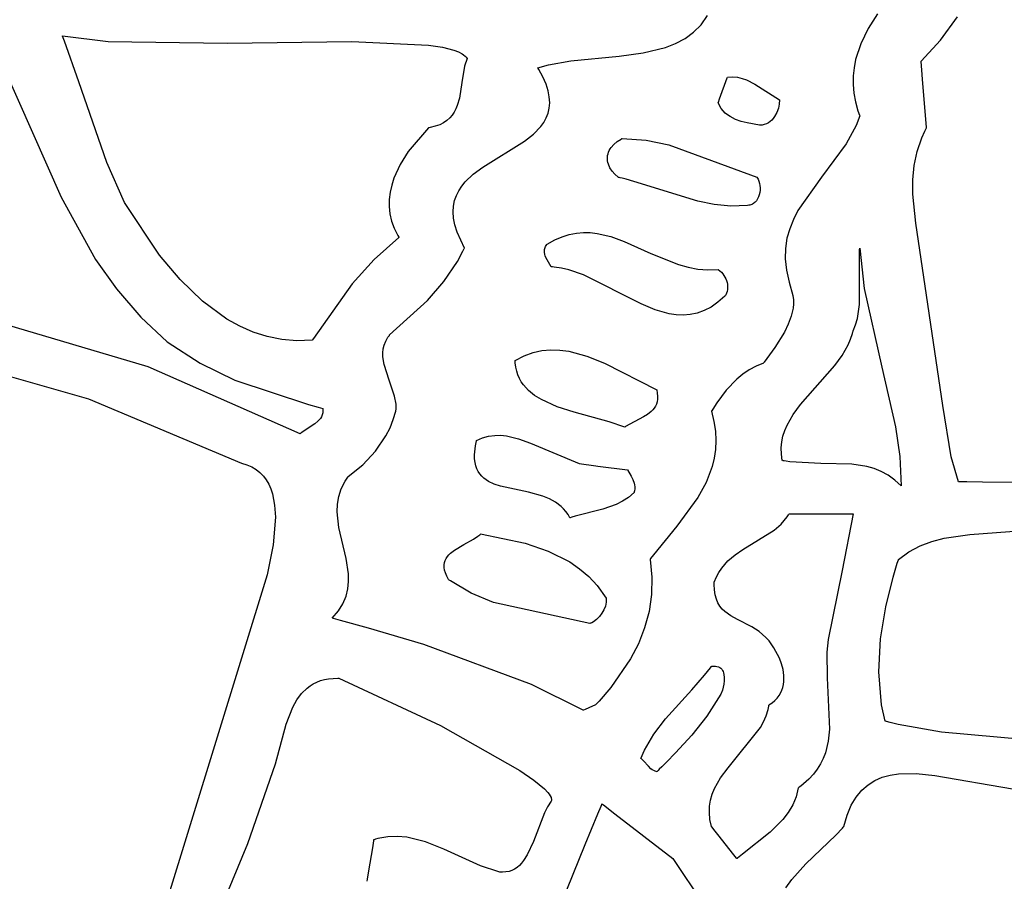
# Model space of a CAD drawing. Extents: x 21.3 to 51.6, y -34 to 34.1.
# Tile 12 of 117: x 45.4 to 46.4, y -30.3 to -29.4. Entities that reach past the tile are written whole.
import ezdxf

# ---------------------------------------------------------------- set-up
doc = ezdxf.new("R2010")
doc.units = 0

msp = doc.modelspace()

# ---------------------------------------------------------------- linework, layer by layer
at = {"layer": 'Layer 1', "color": 7, "linetype": 'CONTINUOUS'}
for p, q in [((46.128617, -29.378298), (46.135313, -29.368827)), ((46.311928, -29.367045), (46.302151, -29.382169)), ((46.111824, -29.392635), (46.120745, -29.386178)), ((46.120745, -29.386178), (46.128617, -29.378298)), ((46.302151, -29.382169), (46.294461, -29.39798)), ((45.464372, -29.389773), (45.464356, -29.389732)), ((45.46436, -29.389726), (45.511847, -29.395576)), ((45.464436, -29.389937), (45.464372, -29.389773)), ((45.464564, -29.390265), (45.464436, -29.389937)), ((45.466584, -29.395517), (45.464564, -29.390265)), ((45.481496, -29.437702), (45.466584, -29.395517)), ((45.511847, -29.395576), (45.635753, -29.397487)), ((45.635753, -29.397487), (45.765303, -29.395833)), ((45.765303, -29.395833), (45.845207, -29.399433)), ((46.101984, -29.397836), (46.111824, -29.392635)), ((45.845207, -29.399433), (45.859689, -29.401728)), ((45.859689, -29.401728), (45.871379, -29.404753)), ((45.871379, -29.404753), (45.876083, -29.406566)), ((45.876083, -29.406566), (45.879976, -29.408593)), ((46.068226, -29.407572), (46.091352, -29.401948)), ((46.091352, -29.401948), (46.101984, -29.397836)), ((46.294461, -29.39798), (46.289211, -29.414458)), ((45.879976, -29.408593), (45.881608, -29.409691)), ((45.881608, -29.409691), (45.883023, -29.410846)), ((45.885184, -29.413335), (45.882618, -29.421371)), ((45.883023, -29.410846), (45.884216, -29.41206)), ((45.884216, -29.41206), (45.885184, -29.413335)), ((45.96969, -29.419902), (45.993177, -29.415672)), ((45.993177, -29.415672), (46.043471, -29.410843)), ((46.043471, -29.410843), (46.068226, -29.407572)), ((46.289211, -29.414458), (46.287612, -29.42294)), ((45.403256, -29.423087), (45.462889, -29.557557)), ((45.882618, -29.421371), (45.879683, -29.438185)), ((45.95881, -29.423056), (45.96969, -29.419902)), ((45.958827, -29.423107), (45.95881, -29.423056)), ((45.958867, -29.423172), (45.958827, -29.423107)), ((45.959179, -29.423688), (45.958867, -29.423172)), ((45.959789, -29.424715), (45.959179, -29.423688)), ((45.964049, -29.432623), (45.959789, -29.424715)), ((46.287612, -29.42294), (46.286754, -29.431582)), ((45.967244, -29.440014), (45.964049, -29.432623)), ((46.286754, -29.431582), (46.286682, -29.44038)), ((45.510451, -29.521396), (45.481496, -29.437702)), ((45.879683, -29.438185), (45.877113, -29.454659)), ((45.969435, -29.446918), (45.967244, -29.440014)), ((45.970684, -29.453367), (45.969435, -29.446918)), ((46.286682, -29.44038), (46.287441, -29.449331)), ((45.877113, -29.454659), (45.875005, -29.462272)), ((45.971051, -29.45939), (45.970684, -29.453367)), ((46.287441, -29.449331), (46.289073, -29.458434)), ((45.873576, -29.465834), (45.871834, -29.469202)), ((45.875005, -29.462272), (45.873576, -29.465834)), ((45.969384, -29.470282), (45.970597, -29.465018)), ((45.970597, -29.465018), (45.971051, -29.45939)), ((46.289073, -29.458434), (46.291624, -29.467685)), ((46.291624, -29.467685), (46.293257, -29.472366)), ((45.864246, -29.477883), (45.860769, -29.48022)), ((45.867217, -29.475251), (45.864246, -29.477883)), ((45.86973, -29.472349), (45.867217, -29.475251)), ((45.871834, -29.469202), (45.86973, -29.472349)), ((45.964923, -29.47984), (45.967472, -29.475212)), ((45.967472, -29.475212), (45.969384, -29.470282)), ((46.293517, -29.473064), (46.289666, -29.483127)), ((46.293257, -29.472366), (46.293479, -29.472954)), ((46.293479, -29.472954), (46.293507, -29.473027)), ((45.844903, -29.485565), (45.824043, -29.510132)), ((45.845031, -29.485539), (45.844939, -29.485554)), ((45.845395, -29.485477), (45.845031, -29.485539)), ((45.846823, -29.485212), (45.845395, -29.485477)), ((45.852105, -29.483909), (45.846823, -29.485212)), ((45.856738, -29.482237), (45.852105, -29.483909)), ((45.860769, -29.48022), (45.856738, -29.482237)), ((45.954059, -29.492209), (45.961797, -29.484194)), ((45.961797, -29.484194), (45.964923, -29.47984)), ((46.289666, -29.483127), (46.279493, -29.502021)), ((45.944747, -29.4995), (45.954059, -29.492209)), ((45.901521, -29.526332), (45.944747, -29.4995)), ((46.279493, -29.502021), (46.253728, -29.536871)), ((45.824043, -29.510132), (45.815605, -29.523688)), ((45.529058, -29.563015), (45.510451, -29.521396)), ((45.815605, -29.523688), (45.809155, -29.537867)), ((45.891661, -29.53368), (45.901521, -29.526332)), ((45.809155, -29.537867), (45.80683, -29.545137)), ((45.883155, -29.541774), (45.891661, -29.53368)), ((46.253728, -29.536871), (46.22923, -29.571606)), ((45.80683, -29.545137), (45.805187, -29.552499)), ((45.876492, -29.550857), (45.879563, -29.546176)), ((45.879563, -29.546176), (45.883155, -29.541774)), ((45.462889, -29.557557), (45.498832, -29.622246)), ((45.804289, -29.559931), (45.804197, -29.567412)), ((45.805187, -29.552499), (45.804289, -29.559931)), ((45.87216, -29.561176), (45.874004, -29.555847)), ((45.874004, -29.555847), (45.876492, -29.550857)), ((45.565408, -29.618008), (45.529058, -29.563015)), ((45.804197, -29.567412), (45.804974, -29.574921)), ((45.870648, -29.572974), (45.871021, -29.566874)), ((45.871021, -29.566874), (45.87216, -29.561176)), ((45.804974, -29.574921), (45.80668, -29.582437)), ((45.871101, -29.579504), (45.870648, -29.572974)), ((45.872442, -29.586496), (45.871101, -29.579504)), ((46.224498, -29.580805), (46.220641, -29.590354)), ((46.22923, -29.571606), (46.224498, -29.580805)), ((45.80668, -29.582437), (45.809377, -29.589939)), ((45.809377, -29.589939), (45.813129, -29.597405)), ((45.874732, -29.59398), (45.872442, -29.586496)), ((46.220641, -29.590354), (46.217819, -29.600322)), ((45.814352, -29.599451), (45.788552, -29.622382)), ((45.813129, -29.597405), (45.814238, -29.599263)), ((45.814238, -29.599263), (45.81431, -29.599379)), ((45.81431, -29.599379), (45.814346, -29.599437)), ((45.882402, -29.610548), (45.874732, -29.59398)), ((46.217819, -29.600322), (46.216192, -29.610782)), ((45.880881, -29.613785), (45.882159, -29.611102)), ((45.882159, -29.611102), (45.882314, -29.610766)), ((45.882314, -29.610766), (45.882391, -29.610598)), ((46.216192, -29.610782), (46.215918, -29.621804)), ((46.293387, -29.611839), (46.293465, -29.611063)), ((46.293465, -29.611063), (46.293506, -29.610678)), ((46.293506, -29.610678), (46.293517, -29.610582)), ((46.293519, -29.610564), (46.298133, -29.652466)), ((45.586644, -29.643288), (45.565408, -29.618008)), ((45.875141, -29.624444), (45.880881, -29.613785)), ((46.293299, -29.639455), (46.293387, -29.611839)), ((45.498832, -29.622246), (45.520628, -29.652953)), ((45.788552, -29.622382), (45.765789, -29.647838)), ((45.860992, -29.645271), (45.875141, -29.624444)), ((46.215918, -29.621804), (46.217156, -29.63346)), ((46.217156, -29.63346), (46.220066, -29.645821)), ((46.293276, -29.669295), (46.293299, -29.639455)), ((45.609943, -29.665719), (45.586644, -29.643288)), ((45.765789, -29.647838), (45.725415, -29.704346)), ((45.843971, -29.665166), (45.860992, -29.645271)), ((46.220066, -29.645821), (46.224084, -29.659836)), ((46.298133, -29.652466), (46.3166, -29.734172)), ((45.553621, -29.733936), (45.283177, -29.653946)), ((45.520628, -29.652953), (45.545847, -29.682188)), ((46.224084, -29.659836), (46.224525, -29.664227)), ((45.635318, -29.684273), (45.609943, -29.665719)), ((45.804631, -29.700834), (45.843971, -29.665166)), ((46.224145, -29.672874), (46.222288, -29.681352)), ((46.224535, -29.668573), (46.224145, -29.672874)), ((46.224525, -29.664227), (46.224535, -29.668573)), ((46.291182, -29.683583), (46.293276, -29.669295)), ((45.545847, -29.682188), (45.573324, -29.707937)), ((46.222288, -29.681352), (46.219203, -29.689671)), ((45.64879, -29.691775), (45.635318, -29.684273)), ((45.662787, -29.697922), (45.64879, -29.691775)), ((46.219203, -29.689671), (46.215139, -29.69784)), ((46.286575, -29.696668), (46.289245, -29.690313)), ((46.289245, -29.690313), (46.291182, -29.683583)), ((45.67731, -29.702586), (45.662787, -29.697922)), ((45.692363, -29.705637), (45.67731, -29.702586)), ((45.800588, -29.707276), (45.802895, -29.703244)), ((45.802895, -29.703244), (45.804328, -29.701228)), ((45.804328, -29.701228), (45.80452, -29.700976)), ((45.80452, -29.700976), (45.804618, -29.70085)), ((46.215139, -29.69784), (46.205068, -29.713773)), ((46.284044, -29.705154), (46.285956, -29.699193)), ((46.285956, -29.699193), (46.286342, -29.697672)), ((46.286342, -29.697672), (46.286521, -29.696907)), ((46.286521, -29.696907), (46.286564, -29.696715)), ((45.279122, -29.707174), (45.491563, -29.767153)), ((45.573324, -29.707937), (45.607506, -29.730185)), ((45.707947, -29.706949), (45.692363, -29.705637)), ((45.724064, -29.706391), (45.707947, -29.706949)), ((45.724123, -29.706315), (45.724085, -29.706373)), ((45.724199, -29.706199), (45.724123, -29.706315)), ((45.725415, -29.704346), (45.724199, -29.706199)), ((45.797968, -29.71535), (45.798968, -29.711311)), ((45.798968, -29.711311), (45.800588, -29.707276)), ((46.205068, -29.713773), (46.194063, -29.729235)), ((46.275291, -29.722023), (46.281589, -29.710934)), ((46.281589, -29.710934), (46.284044, -29.705154)), ((45.797521, -29.719393), (45.797968, -29.71535)), ((45.797559, -29.723441), (45.797521, -29.719393)), ((45.798821, -29.731562), (45.797559, -29.723441)), ((46.267547, -29.732617), (46.275291, -29.722023)), ((45.711565, -29.80361), (45.553621, -29.733936)), ((45.607506, -29.730185), (45.643721, -29.747726)), ((45.804206, -29.747932), (45.798821, -29.731562)), ((46.185734, -29.733112), (46.178502, -29.736991)), ((46.193514, -29.730006), (46.185734, -29.733112)), ((46.193726, -29.729711), (46.193558, -29.729949)), ((46.194063, -29.729235), (46.193726, -29.729711)), ((46.231838, -29.773159), (46.267547, -29.732617)), ((46.3166, -29.734172), (46.330833, -29.79625)), ((46.171785, -29.741552), (46.165553, -29.7467)), ((46.178502, -29.736991), (46.171785, -29.741552)), ((45.643721, -29.747726), (45.72034, -29.773258)), ((45.809814, -29.764543), (45.804206, -29.747932)), ((46.165553, -29.7467), (46.154419, -29.758386)), ((45.811355, -29.772964), (45.809814, -29.764543)), ((46.154419, -29.758386), (46.144851, -29.771302)), ((45.491563, -29.767153), (45.650464, -29.83417)), ((45.72034, -29.773258), (45.730164, -29.775902)), ((45.811574, -29.777208), (45.811355, -29.772964)), ((46.144851, -29.771302), (46.140576, -29.777989)), ((46.224154, -29.783614), (46.231838, -29.773159)), ((45.730164, -29.775902), (45.735089, -29.7772)), ((45.73447, -29.783986), (45.733676, -29.785854)), ((45.735005, -29.781938), (45.73447, -29.783986)), ((45.735252, -29.779691), (45.735005, -29.781938)), ((45.735089, -29.7772), (45.735166, -29.77722)), ((45.735184, -29.777225), (45.735252, -29.779691)), ((45.808457, -29.788759), (45.810996, -29.779898)), ((45.810996, -29.779898), (45.811485, -29.777663)), ((45.811485, -29.777663), (45.811542, -29.777383)), ((45.811542, -29.777383), (45.811571, -29.777243)), ((46.139359, -29.780022), (46.141927, -29.790738)), ((46.139429, -29.779878), (46.139366, -29.779983)), ((46.139556, -29.779668), (46.139429, -29.779878)), ((46.140576, -29.777989), (46.139556, -29.779668)), ((46.217939, -29.794509), (46.224154, -29.783614)), ((45.726817, -29.793174), (45.712682, -29.802579)), ((45.730026, -29.790573), (45.726817, -29.793174)), ((45.731426, -29.789128), (45.730026, -29.790573)), ((45.732652, -29.787562), (45.731426, -29.789128)), ((45.733676, -29.785854), (45.732652, -29.787562)), ((45.805035, -29.797443), (45.808457, -29.788759)), ((46.141927, -29.790738), (46.143412, -29.800964)), ((46.215534, -29.800169), (46.217939, -29.794509)), ((45.711939, -29.803258), (45.711582, -29.803607)), ((45.712682, -29.802579), (45.711939, -29.803258)), ((45.790095, -29.821809), (45.800793, -29.805887)), ((45.800793, -29.805887), (45.805035, -29.797443)), ((46.143412, -29.800964), (46.143886, -29.810738)), ((46.212433, -29.812015), (46.213679, -29.805998)), ((46.213679, -29.805998), (46.215534, -29.800169)), ((46.330833, -29.79625), (46.335244, -29.827049)), ((46.143886, -29.810738), (46.143421, -29.820098)), ((46.211858, -29.818239), (46.212433, -29.812015)), ((45.776861, -29.836029), (45.790095, -29.821809)), ((46.143421, -29.820098), (46.142091, -29.829084)), ((46.212015, -29.82469), (46.211858, -29.818239)), ((46.212963, -29.831387), (46.212015, -29.82469)), ((45.650464, -29.83417), (45.656125, -29.835824)), ((45.656125, -29.835824), (45.661224, -29.838004)), ((45.761588, -29.84805), (45.776861, -29.836029)), ((46.142091, -29.829084), (46.139967, -29.837734)), ((46.213086, -29.831419), (46.213025, -29.831404)), ((46.213208, -29.831447), (46.213086, -29.831419)), ((46.213452, -29.831503), (46.213208, -29.831447)), ((46.213941, -29.831613), (46.213452, -29.831503)), ((46.214921, -29.831825), (46.213941, -29.831613)), ((46.216886, -29.832219), (46.214921, -29.831825)), ((46.220837, -29.832892), (46.216886, -29.832219)), ((46.253103, -29.834547), (46.220837, -29.832892)), ((46.285336, -29.835191), (46.253103, -29.834547)), ((46.300912, -29.837617), (46.285336, -29.835191)), ((46.335244, -29.827049), (46.336574, -29.85778)), ((45.661224, -29.838004), (45.665781, -29.840688)), ((45.665781, -29.840688), (45.669814, -29.843855)), ((45.669814, -29.843855), (45.673343, -29.847482)), ((46.139967, -29.837734), (46.133629, -29.854184)), ((46.308472, -29.83979), (46.300912, -29.837617)), ((46.315844, -29.842769), (46.308472, -29.83979)), ((46.323003, -29.846677), (46.315844, -29.842769)), ((46.329922, -29.85164), (46.323003, -29.846677)), ((45.673343, -29.847482), (45.676388, -29.851547)), ((45.676388, -29.851547), (45.678968, -29.856029)), ((45.678968, -29.856029), (45.681103, -29.860905)), ((45.754377, -29.860674), (45.758398, -29.852761)), ((45.758398, -29.852761), (45.761011, -29.848829)), ((45.761011, -29.848829), (45.761368, -29.848339)), ((45.761368, -29.848339), (45.761549, -29.848094)), ((46.133629, -29.854184), (46.124987, -29.869757)), ((46.336574, -29.85778), (46.329922, -29.85164)), ((45.681103, -29.860905), (45.682812, -29.866154)), ((45.682812, -29.866154), (45.685031, -29.87768)), ((45.751798, -29.868642), (45.754377, -29.860674)), ((45.685031, -29.87768), (45.685782, -29.890433)), ((45.750172, -29.884704), (45.750462, -29.876656)), ((45.750462, -29.876656), (45.751798, -29.868642)), ((46.124987, -29.869757), (46.103114, -29.899518)), ((45.751935, -29.900865), (45.750172, -29.884704)), ((46.217955, -29.889939), (46.219365, -29.887825)), ((46.219365, -29.887825), (46.219706, -29.88728)), ((46.219706, -29.88728), (46.219875, -29.887005)), ((46.219915, -29.886949), (46.219968, -29.886949)), ((46.219968, -29.886949), (46.220225, -29.886949)), ((46.220225, -29.886949), (46.221314, -29.886949)), ((46.221314, -29.886949), (46.231917, -29.886949)), ((46.231917, -29.886949), (46.286574, -29.886949)), ((46.286574, -29.886949), (46.27536, -29.945707)), ((45.685782, -29.890433), (45.683504, -29.918915)), ((46.204474, -29.903775), (46.211653, -29.897469)), ((46.211653, -29.897469), (46.217955, -29.889939)), ((45.759288, -29.933151), (45.751935, -29.900865)), ((46.103114, -29.899518), (46.078988, -29.929502)), ((46.171811, -29.923815), (46.204474, -29.903775)), ((46.381281, -29.912121), (46.407912, -29.908183)), ((46.407912, -29.908183), (46.463272, -29.904044)), ((46.356332, -29.920087), (46.36855, -29.91547)), ((46.36855, -29.91547), (46.381281, -29.912121)), ((45.683504, -29.918915), (45.677226, -29.950194)), ((46.163865, -29.92929), (46.171811, -29.923815)), ((46.3338, -29.934168), (46.344718, -29.926233)), ((46.344718, -29.926233), (46.356332, -29.920087)), ((45.761709, -29.94911), (45.759288, -29.933151)), ((46.075467, -29.934188), (46.077376, -29.95276)), ((46.07568, -29.933879), (46.075498, -29.934124)), ((46.076045, -29.93339), (46.07568, -29.933879)), ((46.078988, -29.929502), (46.076045, -29.93339)), ((46.149926, -29.943262), (46.156489, -29.935655)), ((46.156489, -29.935655), (46.163865, -29.92929)), ((46.328213, -29.952526), (46.332557, -29.938053)), ((46.332557, -29.938053), (46.333669, -29.934572)), ((46.333669, -29.934572), (46.333738, -29.934356)), ((46.333738, -29.934356), (46.333773, -29.934248)), ((46.333773, -29.934248), (46.333791, -29.934195)), ((45.761913, -29.957007), (45.761709, -29.94911)), ((46.144416, -29.952464), (46.147025, -29.947642)), ((46.147025, -29.947642), (46.149926, -29.943262)), ((46.27536, -29.945707), (46.260506, -30.017443)), ((45.677226, -29.950194), (45.555428, -30.34601)), ((45.76118, -29.964836), (45.761913, -29.957007)), ((46.077376, -29.95276), (46.076947, -29.970829)), ((46.142096, -29.960263), (46.142107, -29.958729)), ((46.142107, -29.958729), (46.142124, -29.957946)), ((46.142124, -29.957946), (46.142127, -29.957847)), ((46.142127, -29.957847), (46.142129, -29.957797)), ((46.142132, -29.957773), (46.144416, -29.952464)), ((46.320502, -29.983681), (46.328213, -29.952526)), ((45.759314, -29.972586), (45.76118, -29.964836)), ((46.142382, -29.965956), (46.142096, -29.960263)), ((46.143164, -29.970993), (46.142382, -29.965956)), ((45.756116, -29.980246), (45.759314, -29.972586)), ((46.076947, -29.970829), (46.074344, -29.988374)), ((46.144404, -29.975433), (46.143164, -29.970993)), ((46.146065, -29.979338), (46.144404, -29.975433)), ((46.14811, -29.982768), (46.146065, -29.979338)), ((45.744932, -29.995257), (45.751388, -29.987807)), ((45.751388, -29.987807), (45.756116, -29.980246)), ((46.074344, -29.988374), (46.069733, -30.005376)), ((46.150501, -29.985786), (46.14811, -29.982768)), ((46.1532, -29.988452), (46.150501, -29.985786)), ((46.159373, -29.992974), (46.1532, -29.988452)), ((46.31512, -30.016911), (46.320502, -29.983681)), ((45.744978, -29.995299), (45.744921, -29.995283)), ((45.745433, -29.995425), (45.744978, -29.995299)), ((45.746343, -29.995677), (45.745433, -29.995425)), ((45.753618, -29.997694), (45.746343, -29.995677)), ((45.782647, -30.005814), (45.753618, -29.997694)), ((46.166329, -29.996822), (46.159373, -29.992974)), ((46.181394, -30.004457), (46.166329, -29.996822)), ((45.840211, -30.022815), (45.782647, -30.005814)), ((46.069733, -30.005376), (46.063281, -30.021813)), ((46.188901, -30.009222), (46.181394, -30.004457)), ((46.195992, -30.01527), (46.188901, -30.009222)), ((46.199288, -30.018929), (46.195992, -30.01527)), ((46.204313, -30.026099), (46.199288, -30.018929)), ((46.260506, -30.017443), (46.259141, -30.030478)), ((46.313294, -30.051173), (46.31512, -30.016911)), ((45.95221, -30.064212), (45.840211, -30.022815)), ((46.063281, -30.021813), (46.055152, -30.037665)), ((46.209928, -30.036767), (46.204313, -30.026099)), ((46.259141, -30.030478), (46.259602, -30.057252)), ((46.055152, -30.037665), (46.03453, -30.06753)), ((46.212155, -30.042682), (46.209928, -30.036767)), ((46.132018, -30.054644), (46.138143, -30.0469)), ((46.138143, -30.0469), (46.138877, -30.045922)), ((46.138877, -30.045922), (46.139242, -30.045431)), ((46.139242, -30.045431), (46.139332, -30.045309)), ((46.139355, -30.04528), (46.141463, -30.045069)), ((46.141463, -30.045069), (46.143357, -30.045106)), ((46.143357, -30.045106), (46.145045, -30.045375)), ((46.145045, -30.045375), (46.146537, -30.045858)), ((46.146537, -30.045858), (46.147842, -30.046537)), ((46.147842, -30.046537), (46.148969, -30.047396)), ((46.148969, -30.047396), (46.149928, -30.048418)), ((46.149928, -30.048418), (46.150727, -30.049586)), ((46.150727, -30.049586), (46.151375, -30.050881)), ((46.151375, -30.050881), (46.151883, -30.052287)), ((46.213788, -30.048819), (46.212155, -30.042682)), ((46.214669, -30.055053), (46.213788, -30.048819)), ((46.316251, -30.085423), (46.313294, -30.051173)), ((45.725213, -30.063519), (45.728799, -30.061713)), ((45.728799, -30.061713), (45.732631, -30.060228)), ((45.732631, -30.060228), (45.736723, -30.059075)), ((45.736723, -30.059075), (45.741086, -30.058268)), ((45.741086, -30.058268), (45.750678, -30.057744)), ((45.750678, -30.057744), (45.751317, -30.057761)), ((45.751317, -30.057761), (45.751639, -30.057772)), ((45.751639, -30.057772), (45.7518, -30.057778)), ((45.7518, -30.057778), (45.75184, -30.057779)), ((45.75184, -30.057779), (45.751879, -30.05779)), ((45.751879, -30.05779), (45.857535, -30.106886)), ((46.118787, -30.06982), (46.132018, -30.054644)), ((46.151883, -30.052287), (46.152258, -30.053788)), ((46.152622, -30.060383), (46.152249, -30.063797)), ((46.152258, -30.053788), (46.152649, -30.057001)), ((46.152649, -30.057001), (46.152622, -30.060383)), ((46.214238, -30.064317), (46.214641, -30.061262)), ((46.214641, -30.061262), (46.214669, -30.055053)), ((46.259602, -30.057252), (46.26209, -30.110529)), ((45.713089, -30.073684), (45.718733, -30.068039)), ((45.718733, -30.068039), (45.721862, -30.065632)), ((45.721862, -30.065632), (45.725213, -30.063519)), ((46.005983, -30.091094), (45.95221, -30.064212)), ((46.03453, -30.06753), (46.022368, -30.081502)), ((46.091609, -30.100075), (46.118787, -30.06982)), ((46.150762, -30.070171), (46.149074, -30.074449)), ((46.151605, -30.067106), (46.150762, -30.070171)), ((46.152249, -30.063797), (46.151605, -30.067106)), ((46.211235, -30.073105), (46.212554, -30.070255)), ((46.212554, -30.070255), (46.213549, -30.06732)), ((46.213549, -30.06732), (46.214238, -30.064317)), ((45.703913, -30.087933), (45.708183, -30.08035)), ((45.708183, -30.08035), (45.713089, -30.073684)), ((46.022368, -30.081502), (46.019162, -30.084892)), ((46.149074, -30.074449), (46.13436, -30.097191)), ((46.202317, -30.083358), (46.205132, -30.080998)), ((46.205132, -30.080998), (46.207543, -30.078492)), ((46.207543, -30.078492), (46.209571, -30.075856)), ((46.209571, -30.075856), (46.211235, -30.073105)), ((45.696884, -30.105439), (45.703913, -30.087933)), ((46.006019, -30.091115), (46.005983, -30.091094)), ((46.006075, -30.09109), (46.006025, -30.091112)), ((46.008031, -30.09022), (46.006075, -30.09109)), ((46.015567, -30.086871), (46.008031, -30.09022)), ((46.018164, -30.085717), (46.015567, -30.086871)), ((46.018439, -30.085595), (46.018164, -30.085717)), ((46.018504, -30.085566), (46.018439, -30.085595)), ((46.018757, -30.085313), (46.018555, -30.085523)), ((46.019162, -30.084892), (46.018757, -30.085313)), ((46.196111, -30.096801), (46.198091, -30.090306)), ((46.198091, -30.090306), (46.19883, -30.086932)), ((46.19883, -30.086932), (46.198986, -30.086074)), ((46.198986, -30.086074), (46.19906, -30.085643)), ((46.19906, -30.085643), (46.199069, -30.085589)), ((46.19908, -30.085556), (46.202317, -30.083358)), ((46.319907, -30.102217), (46.316251, -30.085423)), ((46.079495, -30.115813), (46.091609, -30.100075)), ((46.13436, -30.097191), (46.118866, -30.116808)), ((46.190422, -30.108904), (46.193527, -30.102988)), ((46.193527, -30.102988), (46.196111, -30.096801)), ((46.31995, -30.102238), (46.319907, -30.102217)), ((46.320058, -30.102271), (46.31995, -30.102238)), ((46.320493, -30.102404), (46.320058, -30.102271)), ((46.321378, -30.102669), (46.320493, -30.102404)), ((46.325119, -30.103726), (46.321378, -30.102669)), ((45.686066, -30.146906), (45.696884, -30.105439)), ((45.857535, -30.106886), (45.940121, -30.153622)), ((46.156715, -30.151005), (46.190422, -30.108904)), ((46.26209, -30.110529), (46.260707, -30.12315)), ((46.333536, -30.105818), (46.325119, -30.103726)), ((46.378577, -30.113865), (46.333536, -30.105818)), ((46.069585, -30.132399), (46.079495, -30.115813)), ((46.118866, -30.116808), (46.101809, -30.135385)), ((46.260707, -30.12315), (46.257722, -30.135271)), ((46.672899, -30.140022), (46.378577, -30.113865)), ((46.065744, -30.141112), (46.069585, -30.132399)), ((46.065855, -30.141199), (46.06577, -30.141134)), ((46.066025, -30.14133), (46.065855, -30.141199)), ((46.068645, -30.143717), (46.066025, -30.14133)), ((46.073687, -30.149241), (46.068645, -30.143717)), ((46.101809, -30.135385), (46.09245, -30.144934)), ((46.255504, -30.14111), (46.252736, -30.146783)), ((46.257722, -30.135271), (46.255504, -30.14111)), ((45.657317, -30.22965), (45.686066, -30.146906)), ((45.940121, -30.153622), (45.954731, -30.163782)), ((46.07633, -30.151792), (46.073687, -30.149241)), ((46.07773, -30.152886), (46.07633, -30.151792)), ((46.0792, -30.153811), (46.07773, -30.152886)), ((46.080755, -30.154529), (46.0792, -30.153811)), ((46.083705, -30.153708), (46.083058, -30.154355)), ((46.084989, -30.152424), (46.083705, -30.153708)), ((46.087521, -30.149888), (46.084989, -30.152424)), ((46.09245, -30.144934), (46.087521, -30.149888)), ((46.148844, -30.161453), (46.156715, -30.151005)), ((46.249368, -30.152276), (46.245349, -30.157575)), ((46.252736, -30.146783), (46.249368, -30.152276)), ((45.954731, -30.163782), (45.965503, -30.172701)), ((46.082408, -30.155004), (46.080755, -30.154529)), ((46.08249, -30.154923), (46.08245, -30.154964)), ((46.082571, -30.154842), (46.08249, -30.154923)), ((46.082734, -30.154679), (46.082571, -30.154842)), ((46.083058, -30.154355), (46.082734, -30.154679)), ((46.142513, -30.17247), (46.148844, -30.161453)), ((46.24063, -30.162667), (46.235161, -30.167537)), ((46.245349, -30.157575), (46.24063, -30.162667)), ((46.302109, -30.168487), (46.309209, -30.16405)), ((46.309209, -30.16405), (46.316867, -30.160768)), ((46.316867, -30.160768), (46.32503, -30.158528)), ((46.32503, -30.158528), (46.333642, -30.157216)), ((46.333642, -30.157216), (46.352002, -30.156929)), ((46.352002, -30.156929), (46.371516, -30.159003)), ((46.371516, -30.159003), (46.452505, -30.172868)), ((45.965503, -30.172701), (45.969227, -30.176598)), ((46.140131, -30.178285), (46.142513, -30.17247)), ((46.229629, -30.171671), (46.227381, -30.180893)), ((46.229721, -30.171607), (46.229669, -30.171642)), ((46.230537, -30.171037), (46.229721, -30.171607)), ((46.232129, -30.169885), (46.230537, -30.171037)), ((46.235161, -30.167537), (46.232129, -30.169885)), ((46.289796, -30.181275), (46.29562, -30.174191)), ((46.29562, -30.174191), (46.302109, -30.168487)), ((45.969227, -30.176598), (45.970635, -30.178388)), ((45.970635, -30.178388), (45.971725, -30.180066)), ((45.971725, -30.180066), (45.972486, -30.181627)), ((45.972486, -30.181627), (45.97274, -30.182362)), ((45.97274, -30.182362), (45.972907, -30.183066)), ((45.972977, -30.184379), (45.972877, -30.184986)), ((45.972907, -30.183066), (45.972986, -30.183738)), ((45.972986, -30.183738), (45.972977, -30.184379)), ((46.137346, -30.190718), (46.138381, -30.184355)), ((46.138381, -30.184355), (46.140131, -30.178285)), ((46.227381, -30.180893), (46.223837, -30.189409)), ((46.284692, -30.189853), (46.289796, -30.181275)), ((45.968919, -30.191285), (45.965583, -30.197802)), ((45.972684, -30.185559), (45.968919, -30.191285)), ((45.972877, -30.184986), (45.972684, -30.185559)), ((46.021141, -30.198826), (46.024426, -30.190852)), ((46.024426, -30.190852), (46.025248, -30.188858)), ((46.025248, -30.188858), (46.025454, -30.18836)), ((46.025471, -30.188341), (46.025529, -30.188385)), ((46.025529, -30.188385), (46.025812, -30.188604)), ((46.025812, -30.188604), (46.027015, -30.189535)), ((46.027015, -30.189535), (46.038722, -30.198592)), ((46.137107, -30.197411), (46.137346, -30.190718)), ((46.223837, -30.189409), (46.219184, -30.197289)), ((46.280361, -30.200036), (46.284692, -30.189853)), ((45.965583, -30.197802), (45.954065, -30.22743)), ((46.00804, -30.230728), (46.021141, -30.198826)), ((46.038722, -30.198592), (46.099074, -30.24528)), ((46.137748, -30.20447), (46.137107, -30.197411)), ((46.13935, -30.211935), (46.137748, -30.20447)), ((46.213612, -30.204606), (46.200469, -30.217838)), ((46.219184, -30.197289), (46.213612, -30.204606)), ((46.276857, -30.211937), (46.280361, -30.200036)), ((46.139388, -30.211992), (46.139361, -30.211958)), ((46.139502, -30.212136), (46.139388, -30.211992)), ((46.139957, -30.212711), (46.139502, -30.212136)), ((46.141662, -30.214864), (46.139957, -30.212711)), ((46.147389, -30.222098), (46.141662, -30.214864)), ((46.26852, -30.220912), (46.275498, -30.213497)), ((46.275498, -30.213497), (46.276322, -30.212561)), ((46.276322, -30.212561), (46.27673, -30.212092)), ((46.27673, -30.212092), (46.276831, -30.211975)), ((45.787961, -30.225853), (45.787937, -30.226001)), ((45.788065, -30.225802), (45.787985, -30.225828)), ((45.788702, -30.225593), (45.788065, -30.225802)), ((45.789975, -30.225197), (45.788702, -30.225593)), ((45.792516, -30.224485), (45.789975, -30.225197)), ((45.802597, -30.222641), (45.792516, -30.224485)), ((45.812561, -30.22226), (45.802597, -30.222641)), ((45.82242, -30.223149), (45.812561, -30.22226)), ((45.841879, -30.227955), (45.82242, -30.223149)), ((46.16117, -30.239503), (46.147389, -30.222098)), ((46.200469, -30.217838), (46.171481, -30.2407)), ((46.237432, -30.250711), (46.26852, -30.220912)), ((45.597589, -30.372522), (45.657317, -30.22965)), ((45.786639, -30.234047), (45.782801, -30.257841)), ((45.787822, -30.226715), (45.786639, -30.234047)), ((45.787937, -30.226001), (45.787822, -30.226715)), ((45.861085, -30.235508), (45.841879, -30.227955)), ((45.899169, -30.252636), (45.861085, -30.235508)), ((45.954065, -30.22743), (45.947686, -30.241325)), ((45.982117, -30.294593), (46.00804, -30.230728)), ((45.947686, -30.241325), (45.943912, -30.24728)), ((46.099074, -30.24528), (46.157299, -30.332043)), ((46.165257, -30.244666), (46.16117, -30.239503)), ((46.165652, -30.245164), (46.165257, -30.244666)), ((46.165733, -30.245267), (46.165652, -30.245164)), ((46.165992, -30.245075), (46.165788, -30.245243)), ((46.166403, -30.244739), (46.165992, -30.245075)), ((46.168065, -30.243395), (46.166403, -30.244739)), ((46.171481, -30.2407), (46.168065, -30.243395)), ((45.918267, -30.259104), (45.899169, -30.252636)), ((45.934583, -30.256116), (45.93179, -30.257525)), ((45.937176, -30.254359), (45.934583, -30.256116)), ((45.939585, -30.252283), (45.937176, -30.254359)), ((45.941826, -30.249914), (45.939585, -30.252283)), ((45.943912, -30.24728), (45.941826, -30.249914)), ((46.222931, -30.266851), (46.237432, -30.250711)), ((45.781373, -30.266694), (45.781051, -30.268694)), ((45.782801, -30.257841), (45.781373, -30.266694)), ((45.919277, -30.259252), (45.918267, -30.259104)), ((45.920221, -30.259329), (45.919277, -30.259252)), ((45.92206, -30.259397), (45.920221, -30.259329)), ((45.925544, -30.259192), (45.92206, -30.259397)), ((45.928782, -30.258559), (45.925544, -30.259192)), ((45.93179, -30.257525), (45.928782, -30.258559)), ((45.781051, -30.268694), (45.781024, -30.268861)), ((46.216678, -30.27552), (46.222931, -30.266851))]:
    msp.add_line(p, q, dxfattribs=at)
at = {"layer": 'Layer 1', "color": 8, "linetype": 'CONTINUOUS'}
for p, q in [((46.377317, -29.394255), (46.395286, -29.370243)), ((46.357412, -29.416112), (46.377317, -29.394255)), ((46.357416, -29.41621), (46.35741, -29.416126)), ((46.357449, -29.416612), (46.357416, -29.41621)), ((46.3578, -29.42101), (46.357449, -29.416612)), ((46.359266, -29.439327), (46.3578, -29.42101)), ((46.147716, -29.455322), (46.155725, -29.433577)), ((46.155725, -29.433577), (46.155984, -29.432875)), ((46.155984, -29.432875), (46.156019, -29.43278)), ((46.15602, -29.43278), (46.161321, -29.4325)), ((46.161321, -29.4325), (46.166327, -29.432959)), ((46.166327, -29.432959), (46.17108, -29.434055)), ((46.17108, -29.434055), (46.175622, -29.435687)), ((46.175622, -29.435687), (46.184233, -29.440157)), ((46.184233, -29.440157), (46.210188, -29.45639)), ((46.362575, -29.480692), (46.359266, -29.439327)), ((46.146462, -29.458727), (46.147716, -29.455322)), ((46.210188, -29.45639), (46.209863, -29.460715)), ((46.147743, -29.46238), (46.146299, -29.45917)), ((46.146305, -29.459151), (46.146335, -29.459071)), ((46.146335, -29.459071), (46.146462, -29.458727)), ((46.149459, -29.465254), (46.147743, -29.46238)), ((46.151422, -29.467815), (46.149459, -29.465254)), ((46.153612, -29.470085), (46.151422, -29.467815)), ((46.208886, -29.465202), (46.207258, -29.469624)), ((46.209863, -29.460715), (46.208886, -29.465202)), ((46.156004, -29.472087), (46.153612, -29.470085)), ((46.158578, -29.473843), (46.156004, -29.472087)), ((46.164179, -29.476705), (46.158578, -29.473843)), ((46.170237, -29.47885), (46.164179, -29.476705)), ((46.20205, -29.47736), (46.200341, -29.478898)), ((46.203596, -29.475636), (46.20205, -29.47736)), ((46.20498, -29.473753), (46.203596, -29.475636)), ((46.207258, -29.469624), (46.20498, -29.473753)), ((46.176571, -29.480459), (46.170237, -29.47885)), ((46.189354, -29.48278), (46.176571, -29.480459)), ((46.189516, -29.482779), (46.189354, -29.48278)), ((46.189678, -29.482777), (46.189516, -29.482779)), ((46.19, -29.482769), (46.189678, -29.482777)), ((46.190636, -29.482736), (46.19, -29.482769)), ((46.191877, -29.482606), (46.190636, -29.482736)), ((46.194237, -29.482102), (46.191877, -29.482606)), ((46.196434, -29.481297), (46.194237, -29.482102)), ((46.198469, -29.480219), (46.196434, -29.481297)), ((46.200341, -29.478898), (46.198469, -29.480219)), ((46.36112, -29.489056), (46.362922, -29.485636)), ((46.362925, -29.485072), (46.362575, -29.480692)), ((46.362922, -29.485636), (46.362951, -29.485583)), ((46.362957, -29.485469), (46.362925, -29.485072)), ((46.362963, -29.485549), (46.362957, -29.485469)), ((46.041098, -29.499784), (46.045327, -29.497171)), ((46.045327, -29.497171), (46.04591, -29.496866)), ((46.04591, -29.496866), (46.046207, -29.496716)), ((46.046207, -29.496716), (46.046281, -29.496678)), ((46.046302, -29.49667), (46.071321, -29.498147)), ((46.071321, -29.498147), (46.09484, -29.503185)), ((46.353129, -29.510183), (46.357935, -29.495988)), ((46.357935, -29.495988), (46.36112, -29.489056)), ((46.03224, -29.510836), (46.032953, -29.509121)), ((46.032953, -29.509121), (46.033847, -29.507442)), ((46.033847, -29.507442), (46.034924, -29.505805)), ((46.034924, -29.505805), (46.037635, -29.502677)), ((46.037635, -29.502677), (46.041098, -29.499784)), ((46.09484, -29.503185), (46.139432, -29.519403)), ((46.031166, -29.517938), (46.031171, -29.516138)), ((46.031334, -29.519745), (46.031166, -29.517938)), ((46.031171, -29.516138), (46.031351, -29.51435)), ((46.031351, -29.51435), (46.031706, -29.512581)), ((46.031706, -29.512581), (46.03224, -29.510836)), ((46.350189, -29.52474), (46.353129, -29.510183)), ((46.031672, -29.521554), (46.031334, -29.519745)), ((46.03218, -29.523359), (46.031672, -29.521554)), ((46.033696, -29.526931), (46.03218, -29.523359)), ((46.035869, -29.530418), (46.033696, -29.526931)), ((46.139432, -29.519403), (46.186574, -29.536949)), ((46.348853, -29.539563), (46.350189, -29.52474)), ((46.038684, -29.533772), (46.035869, -29.530418)), ((46.042128, -29.536948), (46.038684, -29.533772)), ((46.04226, -29.536978), (46.042194, -29.536963)), ((46.04239, -29.537006), (46.04226, -29.536978)), ((46.04265, -29.537064), (46.04239, -29.537006)), ((46.043171, -29.53718), (46.04265, -29.537064)), ((46.044212, -29.537416), (46.043171, -29.53718)), ((46.046292, -29.537904), (46.044212, -29.537416)), ((46.050448, -29.53894), (46.046292, -29.537904)), ((46.058742, -29.541221), (46.050448, -29.53894)), ((46.186574, -29.536949), (46.187747, -29.538879)), ((46.187747, -29.538879), (46.188663, -29.540993)), ((46.348859, -29.554556), (46.348853, -29.539563)), ((46.125192, -29.561891), (46.058742, -29.541221)), ((46.188663, -29.540993), (46.189327, -29.54325)), ((46.189327, -29.54325), (46.189743, -29.545607)), ((46.189743, -29.545607), (46.189915, -29.548021)), ((46.189915, -29.548021), (46.189846, -29.550449)), ((46.187254, -29.559449), (46.186046, -29.561308)), ((46.188242, -29.557392), (46.187254, -29.559449)), ((46.189006, -29.555177), (46.188242, -29.557392)), ((46.189542, -29.552849), (46.189006, -29.555177)), ((46.189846, -29.550449), (46.189542, -29.552849)), ((46.35185, -29.584676), (46.348859, -29.554556)), ((46.14213, -29.565268), (46.125192, -29.561891)), ((46.159329, -29.566855), (46.14213, -29.565268)), ((46.176854, -29.566115), (46.159329, -29.566855)), ((46.178001, -29.566058), (46.176854, -29.566115)), ((46.179099, -29.565894), (46.178001, -29.566058)), ((46.180147, -29.565626), (46.179099, -29.565894)), ((46.181145, -29.56526), (46.180147, -29.565626)), ((46.182092, -29.564802), (46.181145, -29.56526)), ((46.182988, -29.564256), (46.182092, -29.564802)), ((46.183831, -29.563628), (46.182988, -29.564256)), ((46.184623, -29.562924), (46.183831, -29.563628)), ((46.186046, -29.561308), (46.184623, -29.562924)), ((46.379932, -29.774276), (46.35185, -29.584676)), ((45.976299, -29.601999), (45.983934, -29.598677)), ((45.983934, -29.598677), (45.991442, -29.59634)), ((45.991442, -29.59634), (45.998836, -29.59491)), ((45.998836, -29.59491), (46.006128, -29.594305)), ((46.006128, -29.594305), (46.013333, -29.594445)), ((46.013333, -29.594445), (46.020463, -29.595251)), ((46.020463, -29.595251), (46.034551, -29.598538)), ((46.034551, -29.598538), (46.048498, -29.603525)), ((45.965766, -29.611919), (45.966016, -29.610902)), ((45.966016, -29.610902), (45.966375, -29.609882)), ((45.966375, -29.609882), (45.96685, -29.608861)), ((45.96685, -29.608861), (45.967449, -29.607838)), ((45.967449, -29.607838), (45.968178, -29.606814)), ((45.968178, -29.606814), (45.968381, -29.606558)), ((45.968381, -29.606558), (45.968486, -29.60643)), ((45.968486, -29.60643), (45.968513, -29.606398)), ((45.968523, -29.606388), (45.976299, -29.601999)), ((46.048498, -29.603525), (46.07639, -29.616031)), ((45.965568, -29.613944), (45.965619, -29.612933)), ((45.965606, -29.61495), (45.965568, -29.613944)), ((45.96592, -29.616947), (45.965606, -29.61495)), ((45.965619, -29.612933), (45.965766, -29.611919)), ((45.966507, -29.618921), (45.96592, -29.616947)), ((45.968281, -29.622778), (45.966507, -29.618921)), ((46.07639, -29.616031), (46.104984, -29.627637)), ((45.972684, -29.630004), (45.968281, -29.622778)), ((45.972981, -29.630018), (45.972741, -29.630007)), ((45.97394, -29.630071), (45.972981, -29.630018)), ((45.975858, -29.630215), (45.97394, -29.630071)), ((45.983513, -29.631267), (45.975858, -29.630215)), ((45.991141, -29.633014), (45.983513, -29.631267)), ((46.104984, -29.627637), (46.114966, -29.630455)), ((46.114966, -29.630455), (46.125157, -29.632384)), ((46.006317, -29.638223), (45.991141, -29.633014)), ((46.06605, -29.668402), (46.006317, -29.638223)), ((46.125157, -29.632384), (46.13559, -29.633225)), ((46.13559, -29.633225), (46.146299, -29.63278)), ((46.146299, -29.63278), (46.14804, -29.634145)), ((46.14804, -29.634145), (46.149616, -29.635626)), ((46.149616, -29.635626), (46.151025, -29.637208)), ((46.151025, -29.637208), (46.152266, -29.638878)), ((46.152266, -29.638878), (46.153336, -29.640622)), ((46.153336, -29.640622), (46.154232, -29.642424)), ((46.154232, -29.642424), (46.154954, -29.644271)), ((46.154954, -29.644271), (46.155499, -29.646148)), ((46.155499, -29.646148), (46.155865, -29.648042)), ((46.155865, -29.648042), (46.15605, -29.649938)), ((46.156052, -29.651822), (46.155869, -29.653679)), ((46.15605, -29.649938), (46.156052, -29.651822)), ((46.15324, -29.660563), (46.146065, -29.666862)), ((46.153308, -29.660462), (46.153276, -29.660511)), ((46.153372, -29.660363), (46.153308, -29.660462)), ((46.153498, -29.660166), (46.153372, -29.660363)), ((46.15374, -29.659766), (46.153498, -29.660166)), ((46.154188, -29.65895), (46.15374, -29.659766)), ((46.154939, -29.657258), (46.154188, -29.65895)), ((46.155498, -29.655496), (46.154939, -29.657258)), ((46.155869, -29.653679), (46.155498, -29.655496)), ((46.080764, -29.674594), (46.06605, -29.668402)), ((46.138875, -29.671827), (46.13167, -29.675551)), ((46.146065, -29.666862), (46.138875, -29.671827)), ((46.095398, -29.678771), (46.080764, -29.674594)), ((46.102688, -29.679872), (46.095398, -29.678771)), ((46.109959, -29.680193), (46.102688, -29.679872)), ((46.117213, -29.679642), (46.109959, -29.680193)), ((46.124449, -29.678125), (46.117213, -29.679642)), ((46.13167, -29.675551), (46.124449, -29.678125)), ((45.935189, -29.727224), (45.944433, -29.722374)), ((45.944433, -29.722374), (45.953725, -29.719002)), ((45.953725, -29.719002), (45.963049, -29.716983)), ((45.963049, -29.716983), (45.972389, -29.716192)), ((45.972389, -29.716192), (45.981731, -29.716502)), ((45.981731, -29.716502), (45.991059, -29.717789)), ((45.991059, -29.717789), (46.009608, -29.722788)), ((46.009608, -29.722788), (46.027915, -29.730184)), ((45.935191, -29.727321), (45.935189, -29.727247)), ((45.935195, -29.727469), (45.935191, -29.727321)), ((45.935319, -29.729794), (45.935195, -29.727469)), ((45.935858, -29.73424), (45.935319, -29.729794)), ((45.93677, -29.738419), (45.935858, -29.73424)), ((46.027915, -29.730184), (46.082409, -29.75778)), ((45.938038, -29.742345), (45.93677, -29.738419)), ((45.939644, -29.746027), (45.938038, -29.742345)), ((45.941569, -29.749479), (45.939644, -29.746027)), ((45.943796, -29.75271), (45.941569, -29.749479)), ((45.949084, -29.758557), (45.943796, -29.75271)), ((45.955364, -29.763661), (45.949084, -29.758557)), ((45.962495, -29.768111), (45.955364, -29.763661)), ((46.082409, -29.75778), (46.083002, -29.76133)), ((46.083002, -29.76133), (46.083233, -29.764571)), ((46.083233, -29.764571), (46.083126, -29.767526)), ((45.978733, -29.775415), (45.962495, -29.768111)), ((46.081009, -29.774886), (46.079781, -29.776909)), ((46.081991, -29.772662), (46.081009, -29.774886)), ((46.082705, -29.770216), (46.081991, -29.772662)), ((46.083126, -29.767526), (46.082705, -29.770216)), ((46.388476, -29.827554), (46.379932, -29.774276)), ((45.996655, -29.781196), (45.978733, -29.775415)), ((46.032968, -29.791096), (45.996655, -29.781196)), ((46.07288, -29.783421), (46.068558, -29.78603)), ((46.076682, -29.780438), (46.07288, -29.783421)), ((46.078332, -29.778752), (46.076682, -29.780438)), ((46.079781, -29.776909), (46.078332, -29.778752)), ((46.049072, -29.796669), (46.032968, -29.791096)), ((46.068558, -29.78603), (46.049796, -29.796156)), ((45.907594, -29.806136), (45.913858, -29.805275)), ((45.913858, -29.805275), (45.920084, -29.805193)), ((45.920084, -29.805193), (45.926279, -29.805803)), ((45.926279, -29.805803), (45.938618, -29.808735)), ((46.049119, -29.796637), (46.049085, -29.796662)), ((46.049254, -29.79654), (46.049119, -29.796637)), ((46.049796, -29.796156), (46.049254, -29.79654)), ((45.892878, -29.825586), (45.893784, -29.816203)), ((45.893784, -29.816203), (45.894831, -29.810898)), ((45.894831, -29.810898), (45.894871, -29.810725)), ((45.894871, -29.810725), (45.894891, -29.810639)), ((45.894891, -29.810639), (45.894901, -29.810595)), ((45.894913, -29.810557), (45.901282, -29.807867)), ((45.901282, -29.807867), (45.907594, -29.806136)), ((45.938618, -29.808735), (45.950945, -29.813356)), ((45.950945, -29.813356), (46.001569, -29.834412)), ((45.892984, -29.829703), (45.892878, -29.825586)), ((45.893439, -29.833465), (45.892984, -29.829703)), ((45.894227, -29.836889), (45.893439, -29.833465)), ((46.001569, -29.834412), (46.019057, -29.837016)), ((46.396298, -29.853614), (46.388476, -29.827554)), ((45.895329, -29.839997), (45.894227, -29.836889)), ((45.896728, -29.842809), (45.895329, -29.839997)), ((45.898407, -29.845343), (45.896728, -29.842809)), ((45.900349, -29.847621), (45.898407, -29.845343)), ((46.019057, -29.837016), (46.021301, -29.837297)), ((46.021301, -29.837297), (46.051854, -29.841115)), ((46.051854, -29.841115), (46.055869, -29.84771)), ((45.902534, -29.849661), (45.900349, -29.847621)), ((45.904947, -29.851484), (45.902534, -29.849661)), ((45.90757, -29.85311), (45.904947, -29.851484)), ((45.913375, -29.855848), (45.90757, -29.85311)), ((45.919809, -29.858035), (45.913375, -29.855848)), ((46.055869, -29.84771), (46.057626, -29.851167)), ((46.057626, -29.851167), (46.058919, -29.854814)), ((46.058919, -29.854814), (46.059322, -29.856729)), ((46.059322, -29.856729), (46.059526, -29.858715)), ((46.396362, -29.853615), (46.396298, -29.853614)), ((46.396426, -29.853615), (46.396362, -29.853615)), ((46.404687, -29.85363), (46.396426, -29.853615)), ((46.421148, -29.853746), (46.404687, -29.85363)), ((46.453843, -29.854303), (46.421148, -29.853746)), ((45.949041, -29.864442), (45.919809, -29.858035)), ((45.963797, -29.868466), (45.949041, -29.864442)), ((46.058797, -29.864727), (46.053001, -29.869733)), ((46.058831, -29.864611), (46.058811, -29.864682)), ((46.05898, -29.864046), (46.058831, -29.864611)), ((46.059224, -29.862934), (46.05898, -29.864046)), ((46.059502, -29.860781), (46.059224, -29.862934)), ((46.059526, -29.858715), (46.059502, -29.860781)), ((45.970721, -29.871239), (45.963797, -29.868466)), ((45.977156, -29.874731), (45.970721, -29.871239)), ((45.982962, -29.879101), (45.977156, -29.874731)), ((46.040159, -29.877019), (46.026187, -29.881801)), ((46.046762, -29.873774), (46.040159, -29.877019)), ((46.053001, -29.869733), (46.046762, -29.873774)), ((45.985585, -29.881665), (45.982962, -29.879101)), ((45.987999, -29.884508), (45.985585, -29.881665)), ((45.990185, -29.887649), (45.987999, -29.884508)), ((45.992127, -29.89111), (45.990185, -29.887649)), ((46.026187, -29.881801), (45.997425, -29.889296)), ((45.992234, -29.891075), (45.99218, -29.891095)), ((45.993949, -29.890453), (45.992234, -29.891075)), ((45.997425, -29.889296), (45.993949, -29.890453)), ((45.898281, -29.908478), (45.898764, -29.908058)), ((45.898764, -29.908058), (45.899002, -29.907846)), ((45.899002, -29.907846), (45.89906, -29.907792)), ((45.899077, -29.90778), (45.945678, -29.917424)), ((45.881762, -29.918716), (45.89172, -29.913131)), ((45.89172, -29.913131), (45.896239, -29.910102)), ((45.896239, -29.910102), (45.898281, -29.908478)), ((45.945678, -29.917424), (45.969402, -29.925512)), ((45.86626, -29.929359), (45.868033, -29.927627)), ((45.868033, -29.927627), (45.872136, -29.924433)), ((45.872136, -29.924433), (45.881762, -29.918716)), ((45.969402, -29.925512), (45.991844, -29.936804)), ((45.86136, -29.939929), (45.861714, -29.937512)), ((45.861714, -29.937512), (45.862411, -29.935261)), ((45.862411, -29.935261), (45.86342, -29.933161)), ((45.86342, -29.933161), (45.864713, -29.931199)), ((45.864713, -29.931199), (45.86626, -29.929359)), ((45.991844, -29.936804), (46.002218, -29.943892)), ((45.861377, -29.942527), (45.86136, -29.939929)), ((45.861795, -29.945318), (45.861377, -29.942527)), ((45.862642, -29.948319), (45.861795, -29.945318)), ((45.863948, -29.951542), (45.862642, -29.948319)), ((46.002218, -29.943892), (46.011832, -29.95207)), ((45.865743, -29.955003), (45.863948, -29.951542)), ((45.865941, -29.955149), (45.865781, -29.955032)), ((45.866583, -29.955615), (45.865941, -29.955149)), ((45.867872, -29.956536), (45.866583, -29.955615)), ((45.889476, -29.969297), (45.867872, -29.956536)), ((46.011832, -29.95207), (46.020538, -29.961433)), ((45.912648, -29.978881), (45.889476, -29.969297)), ((46.020538, -29.961433), (46.029629, -29.974449)), ((46.012961, -30.000834), (45.912648, -29.978881)), ((46.029711, -29.978602), (46.029441, -29.980653)), ((46.029629, -29.974449), (46.029778, -29.976531)), ((46.029778, -29.976531), (46.029711, -29.978602)), ((46.025464, -29.990246), (46.022877, -29.993585)), ((46.027531, -29.986582), (46.025464, -29.990246)), ((46.028979, -29.982673), (46.027531, -29.986582)), ((46.029441, -29.980653), (46.028979, -29.982673)), ((46.013871, -30.000424), (46.013419, -30.000635)), ((46.014769, -29.999974), (46.013871, -30.000424)), ((46.016529, -29.998961), (46.014769, -29.999974)), ((46.019866, -29.996517), (46.016529, -29.998961)), ((46.022877, -29.993585), (46.019866, -29.996517)), ((46.013078, -30.000786), (46.013021, -30.000811)), ((46.013192, -30.000736), (46.013078, -30.000786)), ((46.013419, -30.000635), (46.013192, -30.000736))]:
    msp.add_line(p, q, dxfattribs=at)

doc.saveas('drawing.dxf')
